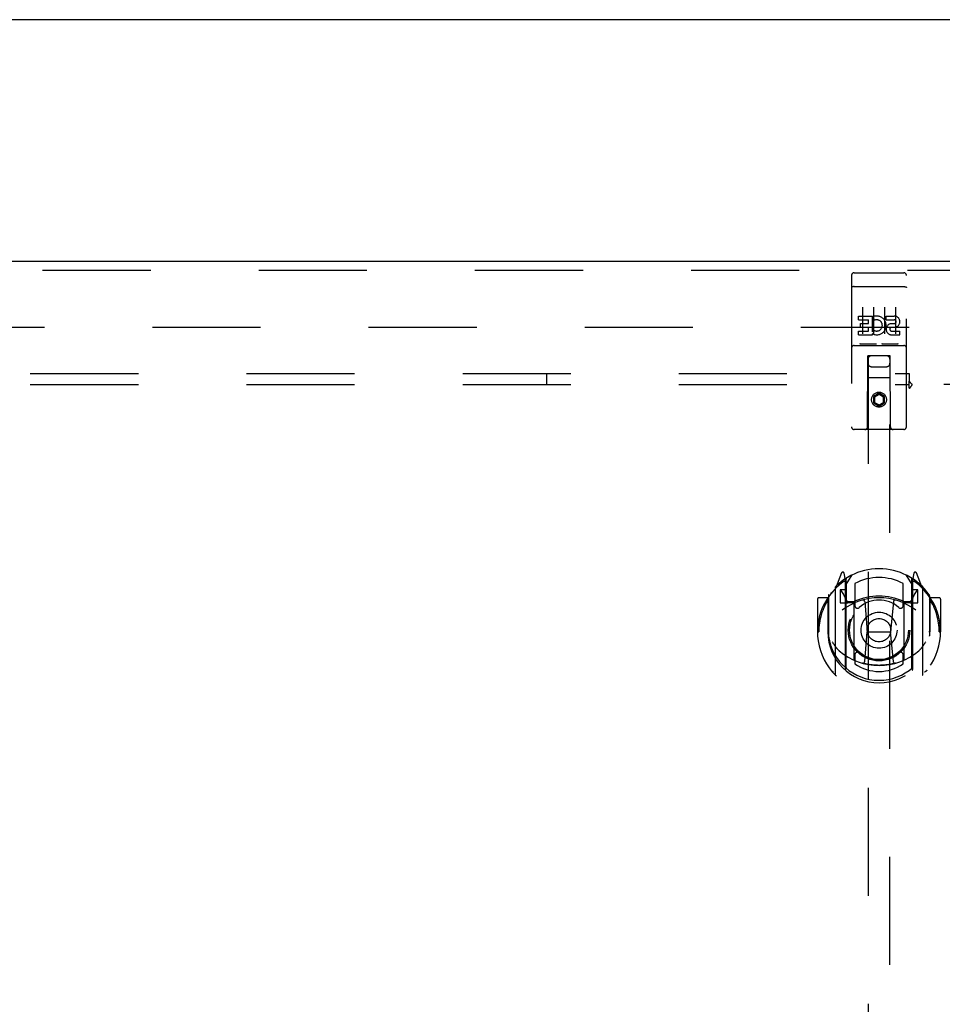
# Model space of a CAD drawing. Header units: inches. Extents: x 0 to 224, y 0 to 145.
# Tile 82 of 92: x 138 to 148, y 82 to 93. Entities that reach past the tile are written whole.
import ezdxf

# ---------------------------------------------------------------- set-up
doc = ezdxf.new("R2010")
doc.units = ezdxf.units.IN
doc.header["$LTSCALE"] = 12.302632
doc.header["$MEASUREMENT"] = 0
doc.linetypes.add('HIDDEN', pattern=[0.2, 0.1, -0.1])
doc.layers.get('0').update_dxf_attribs({"linetype": 'CONTINUOUS'})
for name, color, linetype in [('DEFAULT_2', 8, 'HIDDEN'), ('MAIN_DOOR_ASSEMBLY', 7, 'CONTINUOUS'), ('SUBPANELS', 7, 'CONTINUOUS')]:
    doc.layers.add(name, color=color, linetype=linetype)

msp = doc.modelspace()

# ---------------------------------------------------------------- linework, layer by layer
at = {"color": 7, "linetype": 'Continuous'}
msp.add_line((153.081, 92.867), (35.706, 92.867), dxfattribs=at)
at = {"layer": 'DEFAULT_2', "color": 8, "linetype": 'HIDDEN'}
msp.add_line((114.769, 89.367), (149.738, 89.367), dxfattribs=at)
at = {"layer": 'MAIN_DOOR_ASSEMBLY', "color": 3, "linetype": 'Continuous'}
msp.add_line((113.519, 90.117), (150.456, 90.117), dxfattribs=at)
at = {"layer": 'MAIN_DOOR_ASSEMBLY', "color": 8, "linetype": 'HIDDEN'}
for p, q in [((113.519, 90.013), (150.456, 90.013)), ((147.331, 89.955), (147.331, 88.23)), ((147.361, 89.985), (147.926, 89.985)), ((147.956, 88.23), (147.956, 89.955)), ((147.348, 89.826), (147.347, 89.826)), ((147.349, 89.826), (147.348, 89.826)), ((147.35, 89.826), (147.349, 89.826)), ((147.35, 89.826), (147.35, 89.826)), ((147.351, 89.826), (147.35, 89.826)), ((147.352, 89.826), (147.351, 89.826)), ((147.353, 89.827), (147.352, 89.826)), ((147.353, 89.827), (147.353, 89.827)), ((147.354, 89.827), (147.353, 89.827)), ((147.356, 89.827), (147.356, 89.827)), ((147.357, 89.827), (147.356, 89.827)), ((147.358, 89.827), (147.357, 89.827)), ((147.359, 89.827), (147.358, 89.827)), ((147.36, 89.827), (147.359, 89.827)), ((147.361, 89.827), (147.36, 89.827)), ((147.361, 89.827), (147.361, 89.827)), ((147.361, 89.827), (147.927, 89.827)), ((147.927, 89.827), (147.928, 89.827)), ((147.928, 89.827), (147.928, 89.827)), ((147.928, 89.827), (147.929, 89.827)), ((147.929, 89.827), (147.93, 89.827)), ((147.931, 89.827), (147.932, 89.827)), ((147.932, 89.827), (147.933, 89.827)), ((147.933, 89.827), (147.934, 89.827)), ((147.934, 89.827), (147.935, 89.827)), ((147.935, 89.827), (147.935, 89.827)), ((147.935, 89.827), (147.936, 89.826)), ((147.936, 89.826), (147.937, 89.826)), ((147.937, 89.826), (147.938, 89.826)), ((147.938, 89.826), (147.939, 89.826)), ((147.939, 89.826), (147.939, 89.826)), ((147.412, 89.492), (147.568, 89.492)), ((147.412, 89.45), (147.412, 89.492)), ((147.456, 89.594), (147.456, 89.288)), ((147.568, 89.314), (147.568, 89.492)), ((147.581, 89.594), (147.581, 89.288)), ((147.706, 89.594), (147.706, 89.288)), ((147.724, 89.492), (147.817, 89.492)), ((147.724, 89.45), (147.724, 89.492)), ((147.831, 89.594), (147.831, 89.288)), ((147.412, 89.45), (147.526, 89.45)), ((147.433, 89.407), (147.526, 89.407)), ((147.433, 89.365), (147.433, 89.407)), ((147.526, 89.407), (147.526, 89.45)), ((147.593, 89.444), (147.576, 89.483)), ((147.724, 89.45), (147.817, 89.45)), ((147.788, 89.406), (147.817, 89.406)), ((147.412, 89.321), (147.526, 89.321)), ((147.412, 89.279), (147.412, 89.321)), ((147.412, 89.279), (147.568, 89.279)), ((147.433, 89.365), (147.526, 89.365)), ((147.526, 89.321), (147.526, 89.365)), ((147.568, 89.314), (147.581, 89.333)), ((147.568, 89.279), (147.568, 89.291)), ((147.572, 89.289), (147.568, 89.291)), ((147.784, 89.365), (147.831, 89.365)), ((147.788, 89.321), (147.881, 89.321)), ((147.788, 89.279), (147.881, 89.279)), ((147.881, 89.279), (147.881, 89.321)), ((147.361, 89.157), (147.926, 89.157)), ((147.605, 89.173), (147.433, 89.173)), ((147.855, 89.173), (147.683, 89.173)), ((147.514, 88.23), (147.517, 89.04)), ((147.539, 89.04), (147.517, 89.04)), ((147.519, 89.04), (147.519, 55.038)), ((147.749, 89.04), (147.539, 89.04)), ((147.77, 89.04), (147.749, 89.04)), ((147.769, 55.038), (147.769, 89.04)), ((147.774, 88.23), (147.77, 89.04)), ((147.559, 88.915), (147.729, 88.915)), ((147.771, 88.79), (147.516, 88.79)), ((147.644, 88.612), (147.581, 88.576)), ((147.644, 88.6), (147.591, 88.57)), ((147.644, 88.612), (147.644, 88.6)), ((147.706, 88.576), (147.644, 88.612)), ((147.696, 88.57), (147.644, 88.6)), ((147.581, 88.576), (147.581, 88.503)), ((147.581, 88.576), (147.591, 88.57)), ((147.581, 88.503), (147.591, 88.509)), ((147.581, 88.503), (147.644, 88.467)), ((147.591, 88.57), (147.591, 88.509)), ((147.591, 88.509), (147.644, 88.479)), ((147.644, 88.479), (147.696, 88.509)), ((147.644, 88.467), (147.706, 88.503)), ((147.706, 88.576), (147.696, 88.57)), ((147.696, 88.509), (147.696, 88.57)), ((147.706, 88.503), (147.696, 88.509)), ((147.706, 88.503), (147.706, 88.576)), ((147.644, 88.467), (147.644, 88.479)), ((147.926, 88.2), (147.361, 88.2)), ((147.218, 86.566), (147.148, 86.39)), ((147.241, 86.486), (147.24, 86.486)), ((147.24, 86.486), (147.24, 86.485)), ((147.24, 86.486), (147.24, 86.485)), ((147.261, 86.482), (147.247, 86.563)), ((147.261, 85.466), (147.261, 86.482)), ((147.269, 86.435), (147.339, 86.544)), ((147.269, 85.491), (147.269, 86.494)), ((147.271, 86.469), (147.271, 86.262)), ((147.949, 86.544), (148.019, 86.435)), ((148.016, 86.262), (148.016, 86.469)), ((148.019, 85.491), (148.019, 86.494)), ((148.041, 86.563), (148.026, 86.482)), ((148.026, 86.482), (148.026, 85.466)), ((148.048, 86.485), (148.043, 86.489)), ((148.139, 86.39), (148.069, 86.566)), ((147.144, 86.38), (147.144, 85.412)), ((147.269, 86.375), (147.201, 86.375)), ((147.201, 86.375), (147.201, 86.225)), ((147.21, 86.367), (147.239, 86.321)), ((147.369, 86.447), (147.369, 86.194)), ((147.919, 86.194), (147.919, 86.447)), ((148.086, 86.375), (148.019, 86.375)), ((148.049, 86.321), (148.078, 86.367)), ((148.086, 86.225), (148.086, 86.375)), ((148.144, 85.412), (148.144, 86.38)), ((146.944, 86.269), (146.944, 85.896)), ((147.061, 86.284), (146.959, 86.284)), ((147.061, 86.284), (147.061, 85.896)), ((147.069, 86.269), (147.061, 86.284)), ((147.069, 86.307), (147.069, 85.849)), ((147.291, 86.242), (147.357, 86.242)), ((147.481, 86.24), (147.511, 85.896)), ((147.807, 86.24), (147.776, 85.896)), ((147.931, 86.242), (147.996, 86.242)), ((148.226, 86.284), (148.218, 86.269)), ((148.219, 86.307), (148.219, 85.849)), ((148.329, 86.284), (148.226, 86.284)), ((148.226, 85.896), (148.226, 86.284)), ((148.344, 86.269), (148.344, 85.896)), ((147.201, 86.225), (147.261, 86.225)), ((147.361, 86.224), (147.289, 86.224)), ((147.361, 85.583), (147.361, 86.214)), ((147.999, 86.224), (147.926, 86.224)), ((147.926, 86.214), (147.926, 85.583)), ((148.026, 86.225), (148.086, 86.225)), ((146.944, 85.896), (146.959, 85.896)), ((147.061, 85.896), (147.076, 85.896)), ((147.481, 85.557), (147.511, 85.896)), ((147.511, 85.896), (147.776, 85.896)), ((147.807, 85.557), (147.776, 85.896)), ((148.226, 85.896), (148.211, 85.896)), ((148.329, 85.896), (148.344, 85.896)), ((147.369, 85.633), (147.369, 85.53)), ((147.919, 85.53), (147.919, 85.633))]:
    msp.add_line(p, q, dxfattribs=at)
for points in [[(147.347, 89.826), (147.347, 89.826), (147.347, 89.826), (147.346, 89.826), (147.346, 89.826), (147.345, 89.826), (147.345, 89.826), (147.345, 89.826), (147.344, 89.826), (147.344, 89.825), (147.344, 89.825), (147.343, 89.825), (147.343, 89.825), (147.343, 89.825), (147.342, 89.825), (147.342, 89.825), (147.342, 89.825), (147.341, 89.825), (147.341, 89.825), (147.341, 89.825), (147.34, 89.825), (147.34, 89.825), (147.34, 89.825), (147.34, 89.825), (147.339, 89.824), (147.339, 89.824), (147.339, 89.824), (147.338, 89.824), (147.338, 89.824), (147.338, 89.824), (147.338, 89.824), (147.337, 89.824), (147.337, 89.824), (147.337, 89.824), (147.337, 89.824), (147.336, 89.824), (147.336, 89.823), (147.336, 89.823), (147.336, 89.823), (147.336, 89.823), (147.335, 89.823), (147.335, 89.823), (147.335, 89.823), (147.335, 89.823), (147.335, 89.823), (147.334, 89.823), (147.334, 89.823), (147.334, 89.822), (147.334, 89.822), (147.334, 89.822), (147.334, 89.822), (147.333, 89.822), (147.333, 89.822), (147.333, 89.822), (147.333, 89.822), (147.333, 89.822), (147.333, 89.822), (147.333, 89.821), (147.332, 89.821), (147.332, 89.821), (147.332, 89.821), (147.332, 89.821), (147.332, 89.821), (147.332, 89.821), (147.332, 89.821), (147.332, 89.821), (147.332, 89.821), (147.332, 89.82), (147.332, 89.82), (147.332, 89.82), (147.332, 89.82), (147.331, 89.82), (147.331, 89.82), (147.331, 89.82), (147.331, 89.82), (147.331, 89.82), (147.331, 89.82), (147.331, 89.819)], [(147.356, 89.827), (147.355, 89.827), (147.354, 89.827)], [(147.93, 89.827), (147.931, 89.827), (147.931, 89.827)], [(147.939, 89.826), (147.94, 89.826), (147.941, 89.826), (147.941, 89.826), (147.941, 89.826), (147.942, 89.826), (147.942, 89.826), (147.942, 89.826), (147.943, 89.826), (147.943, 89.826), (147.943, 89.826), (147.944, 89.825), (147.944, 89.825), (147.944, 89.825), (147.945, 89.825), (147.945, 89.825), (147.945, 89.825), (147.946, 89.825), (147.946, 89.825), (147.946, 89.825), (147.947, 89.825), (147.947, 89.825), (147.947, 89.825), (147.948, 89.825), (147.948, 89.825), (147.948, 89.825), (147.948, 89.824), (147.949, 89.824), (147.949, 89.824), (147.949, 89.824), (147.95, 89.824), (147.95, 89.824), (147.95, 89.824), (147.95, 89.824), (147.951, 89.824), (147.951, 89.824), (147.951, 89.824), (147.951, 89.824), (147.952, 89.823), (147.952, 89.823), (147.952, 89.823), (147.952, 89.823), (147.952, 89.823), (147.953, 89.823), (147.953, 89.823), (147.953, 89.823), (147.953, 89.823), (147.953, 89.823), (147.954, 89.823), (147.954, 89.822), (147.954, 89.822), (147.954, 89.822), (147.954, 89.822), (147.954, 89.822), (147.955, 89.822), (147.955, 89.822), (147.955, 89.822), (147.955, 89.822), (147.955, 89.822), (147.955, 89.821), (147.955, 89.821), (147.955, 89.821), (147.956, 89.821), (147.956, 89.821), (147.956, 89.821), (147.956, 89.821), (147.956, 89.821), (147.956, 89.821), (147.956, 89.821), (147.956, 89.82), (147.956, 89.82), (147.956, 89.82), (147.956, 89.82), (147.956, 89.82), (147.956, 89.82), (147.956, 89.82), (147.956, 89.82), (147.956, 89.82), (147.956, 89.82), (147.956, 89.819)], [(147.433, 89.173), (147.433, 89.173), (147.433, 89.173), (147.432, 89.173), (147.432, 89.173), (147.432, 89.173), (147.432, 89.173), (147.432, 89.173), (147.431, 89.173), (147.431, 89.173), (147.431, 89.173), (147.431, 89.173), (147.431, 89.173), (147.43, 89.173), (147.43, 89.173), (147.43, 89.173), (147.43, 89.173), (147.43, 89.173), (147.43, 89.173), (147.429, 89.173), (147.429, 89.173), (147.429, 89.173), (147.429, 89.173), (147.429, 89.173), (147.429, 89.173), (147.429, 89.173), (147.429, 89.173), (147.428, 89.173), (147.428, 89.173), (147.428, 89.173), (147.428, 89.173), (147.428, 89.173), (147.428, 89.174), (147.428, 89.174), (147.428, 89.174), (147.427, 89.174), (147.427, 89.174), (147.427, 89.174), (147.427, 89.174), (147.427, 89.174), (147.427, 89.174), (147.427, 89.174), (147.427, 89.174), (147.427, 89.174), (147.427, 89.174), (147.426, 89.174), (147.426, 89.174)], [(147.611, 89.174), (147.611, 89.174), (147.611, 89.174), (147.611, 89.174), (147.611, 89.174), (147.611, 89.174), (147.611, 89.174), (147.611, 89.174), (147.611, 89.174), (147.611, 89.174), (147.61, 89.174), (147.61, 89.174), (147.61, 89.174), (147.61, 89.174), (147.61, 89.174), (147.61, 89.173), (147.61, 89.173), (147.61, 89.173), (147.609, 89.173), (147.609, 89.173), (147.609, 89.173), (147.609, 89.173), (147.609, 89.173), (147.609, 89.173), (147.609, 89.173), (147.609, 89.173), (147.608, 89.173), (147.608, 89.173), (147.608, 89.173), (147.608, 89.173), (147.608, 89.173), (147.608, 89.173), (147.607, 89.173), (147.607, 89.173), (147.607, 89.173), (147.607, 89.173), (147.607, 89.173), (147.607, 89.173), (147.606, 89.173), (147.606, 89.173), (147.606, 89.173), (147.606, 89.173), (147.606, 89.173), (147.605, 89.173), (147.605, 89.173), (147.605, 89.173)], [(147.683, 89.173), (147.683, 89.173), (147.683, 89.173), (147.682, 89.173), (147.682, 89.173), (147.682, 89.173), (147.682, 89.173), (147.682, 89.173), (147.681, 89.173), (147.681, 89.173), (147.681, 89.173), (147.681, 89.173), (147.681, 89.173), (147.68, 89.173), (147.68, 89.173), (147.68, 89.173), (147.68, 89.173), (147.68, 89.173), (147.68, 89.173), (147.68, 89.173), (147.679, 89.173), (147.679, 89.173), (147.679, 89.173), (147.679, 89.173), (147.679, 89.173), (147.679, 89.173), (147.679, 89.173), (147.678, 89.173), (147.678, 89.173), (147.678, 89.173), (147.678, 89.173), (147.678, 89.173), (147.678, 89.174), (147.678, 89.174), (147.678, 89.174), (147.677, 89.174), (147.677, 89.174), (147.677, 89.174), (147.677, 89.174), (147.677, 89.174), (147.677, 89.174), (147.677, 89.174), (147.677, 89.174), (147.677, 89.174), (147.677, 89.174), (147.676, 89.174), (147.676, 89.174)], [(147.861, 89.174), (147.861, 89.174), (147.861, 89.174), (147.861, 89.174), (147.861, 89.174), (147.861, 89.174), (147.861, 89.174), (147.861, 89.174), (147.861, 89.174), (147.861, 89.174), (147.86, 89.174), (147.86, 89.174), (147.86, 89.174), (147.86, 89.174), (147.86, 89.174), (147.86, 89.173), (147.86, 89.173), (147.86, 89.173), (147.86, 89.173), (147.859, 89.173), (147.859, 89.173), (147.859, 89.173), (147.859, 89.173), (147.859, 89.173), (147.859, 89.173), (147.859, 89.173), (147.858, 89.173), (147.858, 89.173), (147.858, 89.173), (147.858, 89.173), (147.858, 89.173), (147.858, 89.173), (147.857, 89.173), (147.857, 89.173), (147.857, 89.173), (147.857, 89.173), (147.857, 89.173), (147.857, 89.173), (147.856, 89.173), (147.856, 89.173), (147.856, 89.173), (147.856, 89.173), (147.856, 89.173), (147.855, 89.173), (147.855, 89.173), (147.855, 89.173)], [(147.098, 86.335), (147.099, 86.336), (147.1, 86.336), (147.101, 86.337), (147.101, 86.338), (147.102, 86.339), (147.103, 86.34), (147.103, 86.34), (147.104, 86.341), (147.105, 86.342), (147.106, 86.343), (147.107, 86.343), (147.107, 86.344), (147.108, 86.345), (147.109, 86.345), (147.11, 86.346), (147.11, 86.347), (147.111, 86.347), (147.112, 86.348), (147.113, 86.349), (147.114, 86.349), (147.115, 86.35), (147.116, 86.351), (147.116, 86.351), (147.117, 86.352), (147.118, 86.352), (147.119, 86.353), (147.12, 86.353), (147.121, 86.354), (147.122, 86.354), (147.123, 86.355), (147.124, 86.355), (147.124, 86.356), (147.125, 86.356), (147.126, 86.357)], [(148.161, 86.357), (148.162, 86.356), (148.163, 86.356), (148.164, 86.355), (148.165, 86.355), (148.166, 86.354), (148.167, 86.354), (148.168, 86.353), (148.169, 86.353), (148.17, 86.352), (148.171, 86.352), (148.171, 86.351), (148.172, 86.351), (148.173, 86.35), (148.174, 86.349), (148.175, 86.349), (148.176, 86.348), (148.176, 86.347), (148.177, 86.347), (148.178, 86.346), (148.179, 86.345), (148.18, 86.345), (148.18, 86.344), (148.181, 86.343), (148.182, 86.343), (148.183, 86.342), (148.184, 86.341), (148.184, 86.34), (148.185, 86.34), (148.186, 86.339), (148.186, 86.338), (148.187, 86.337), (148.188, 86.336), (148.189, 86.336), (148.189, 86.335)], [(147.111, 85.782), (147.114, 85.777), (147.118, 85.772), (147.12, 85.767), (147.123, 85.763), (147.126, 85.758), (147.129, 85.754), (147.132, 85.75), (147.134, 85.746), (147.137, 85.742), (147.139, 85.739), (147.142, 85.735), (147.144, 85.732), (147.146, 85.729), (147.149, 85.726), (147.151, 85.723), (147.153, 85.72), (147.155, 85.717), (147.157, 85.714), (147.16, 85.712), (147.162, 85.709), (147.164, 85.707), (147.166, 85.705), (147.168, 85.703), (147.169, 85.701), (147.171, 85.698), (147.173, 85.697), (147.175, 85.695), (147.177, 85.693), (147.178, 85.691), (147.18, 85.689), (147.182, 85.688), (147.183, 85.686), (147.185, 85.685), (147.187, 85.684), (147.188, 85.682), (147.19, 85.681)], [(148.098, 85.681), (148.1, 85.682), (148.101, 85.683), (148.103, 85.685), (148.104, 85.686), (148.106, 85.688), (148.108, 85.689), (148.109, 85.691), (148.111, 85.693), (148.113, 85.695), (148.115, 85.697), (148.116, 85.698), (148.118, 85.701), (148.12, 85.703), (148.122, 85.705), (148.124, 85.707), (148.126, 85.709), (148.128, 85.712), (148.13, 85.714), (148.132, 85.717), (148.135, 85.72), (148.137, 85.723), (148.139, 85.726), (148.141, 85.729), (148.144, 85.732), (148.146, 85.735), (148.149, 85.739), (148.151, 85.742), (148.154, 85.746), (148.156, 85.75), (148.159, 85.754), (148.162, 85.758), (148.164, 85.763), (148.167, 85.767), (148.17, 85.772), (148.173, 85.777), (148.176, 85.782)], [(147.126, 85.435), (147.125, 85.436), (147.124, 85.436), (147.124, 85.437), (147.123, 85.437), (147.122, 85.437), (147.121, 85.438), (147.12, 85.438), (147.119, 85.439), (147.118, 85.44), (147.117, 85.44), (147.116, 85.441), (147.116, 85.441), (147.115, 85.442), (147.114, 85.442), (147.113, 85.443), (147.112, 85.444), (147.111, 85.444), (147.11, 85.445), (147.11, 85.446), (147.109, 85.446), (147.108, 85.447), (147.107, 85.448), (147.107, 85.448), (147.106, 85.449), (147.105, 85.45), (147.104, 85.451), (147.103, 85.451), (147.103, 85.452), (147.102, 85.453), (147.101, 85.454), (147.101, 85.455), (147.1, 85.455), (147.099, 85.456), (147.098, 85.457)], [(147.832, 85.539), (147.826, 85.538), (147.821, 85.536), (147.816, 85.535), (147.81, 85.533), (147.805, 85.532), (147.799, 85.531), (147.794, 85.53), (147.788, 85.528), (147.783, 85.527), (147.777, 85.526), (147.772, 85.525), (147.766, 85.524), (147.761, 85.523), (147.755, 85.522), (147.75, 85.521), (147.744, 85.521), (147.739, 85.52), (147.733, 85.519), (147.728, 85.518), (147.722, 85.518), (147.717, 85.517), (147.711, 85.517), (147.705, 85.516), (147.7, 85.516), (147.694, 85.515), (147.689, 85.515), (147.683, 85.514), (147.677, 85.514), (147.672, 85.514), (147.666, 85.514), (147.661, 85.514), (147.655, 85.513), (147.649, 85.513), (147.644, 85.513), (147.638, 85.513), (147.633, 85.513), (147.627, 85.514), (147.621, 85.514), (147.616, 85.514), (147.61, 85.514), (147.605, 85.514), (147.599, 85.515), (147.594, 85.515), (147.588, 85.516), (147.582, 85.516), (147.577, 85.517), (147.571, 85.517), (147.566, 85.518), (147.56, 85.518), (147.555, 85.519), (147.549, 85.52), (147.543, 85.521), (147.538, 85.521), (147.532, 85.522), (147.527, 85.523), (147.521, 85.524), (147.516, 85.525), (147.51, 85.526), (147.505, 85.527), (147.499, 85.528), (147.494, 85.53), (147.488, 85.531), (147.483, 85.532), (147.478, 85.533), (147.472, 85.535), (147.467, 85.536), (147.461, 85.538), (147.456, 85.539)], [(148.189, 85.457), (148.189, 85.456), (148.188, 85.455), (148.187, 85.455), (148.186, 85.454), (148.186, 85.453), (148.185, 85.452), (148.184, 85.451), (148.184, 85.451), (148.183, 85.45), (148.182, 85.449), (148.181, 85.448), (148.18, 85.448), (148.18, 85.447), (148.179, 85.446), (148.178, 85.446), (148.177, 85.445), (148.176, 85.444), (148.176, 85.444), (148.175, 85.443), (148.174, 85.442), (148.173, 85.442), (148.172, 85.441), (148.171, 85.441), (148.171, 85.44), (148.17, 85.44), (148.169, 85.439), (148.168, 85.438), (148.167, 85.438), (148.166, 85.437), (148.165, 85.437), (148.164, 85.437), (148.163, 85.436), (148.162, 85.436), (148.161, 85.435)]]:
    msp.add_lwpolyline(points, dxfattribs=at)
for centre, radius in [((147.644, 88.54), 0.085), ((147.644, 88.54), 0.0845), ((147.644, 85.914), 0.35), ((147.644, 85.914), 0.335), ((147.644, 85.914), 0.205), ((147.644, 85.914), 0.133)]:
    msp.add_circle(centre, radius, dxfattribs=at)
for centre, radius, start, end in [((147.361, 89.955), 0.03, 90, 180), ((147.926, 89.955), 0.03, 0, 90), ((147.618, 89.385), 0.107, 244.2636, 113.4027), ((147.817, 89.428), 0.0644, 282.2995, 90.0775), ((147.618, 89.385), 0.0639, 234.8895, 113.4026), ((147.788, 89.342), 0.0635, 90, 270), ((147.817, 89.428), 0.0219, 269.9011, 90), ((147.788, 89.343), 0.0219, 100.307, 270), ((147.361, 89.127), 0.03, 90, 180), ((147.926, 89.127), 0.03, 0, 90), ((147.559, 89), 0.04, 90, 180), ((147.559, 88.955), 0.04, 180, 270), ((147.729, 89), 0.04, 0, 90), ((147.729, 88.955), 0.04, 270, 360), ((147.361, 88.23), 0.03, 180, 270), ((147.484, 88.23), 0.03, 270, 360), ((147.804, 88.23), 0.03, 180, 270), ((147.926, 88.23), 0.03, 270, 360), ((147.644, 85.914), 0.7, 35.2961, 144.7039), ((147.232, 86.56), 0.015, 10, 158.1959), ((148.055, 86.56), 0.015, 21.8041, 170), ((147.644, 85.896), 0.7, 125.5126, 54.4874), ((147.249, 86.449), 0.02, 0, 125.5126), ((147.251, 86.469), 0.02, 0, 125.2543), ((147.289, 86.494), 0.02, 121.4688, 179.9992), ((147.644, 85.914), 0.6, 62.7204, 117.2796), ((147.999, 86.494), 0.02, 0, 58.5295), ((148.036, 86.469), 0.02, 54.7457, 180), ((148.039, 86.449), 0.02, 54.4874, 180), ((147.159, 86.38), 0.015, 135.0748, 180), ((147.214, 86.37), 0.005, 90, 212.6792), ((148.074, 86.37), 0.005, 327.3208, 90), ((148.129, 86.38), 0.015, 0, 44.9252), ((146.959, 86.269), 0.015, 90, 180), ((147.644, 85.896), 0.685, 146.9885, 180), ((147.089, 86.307), 0.02, 144.7039, 180), ((147.644, 85.583), 0.7, 53.2319, 126.7681), ((147.081, 86.22), 0.188, 0, 32.6792), ((147.289, 86.244), 0.02, 180, 270), ((147.291, 86.262), 0.02, 180, 270), ((147.357, 86.262), 0.02, 270, 293.464), ((147.644, 85.601), 0.7, 66.536, 113.464), ((147.644, 85.914), 0.343, 48.8739, 131.1261), ((147.461, 86.238), 0.02, 5.0796, 105.6131), ((147.827, 86.238), 0.02, 74.3869, 174.9204), ((147.931, 86.262), 0.02, 246.536, 270), ((147.996, 86.262), 0.02, 270, 360), ((147.999, 86.244), 0.02, 270, 360), ((148.207, 86.22), 0.188, 147.3208, 180), ((148.199, 86.307), 0.02, 0, 35.2961), ((147.644, 85.896), 0.685, 0, 33.0115), ((148.329, 86.269), 0.015, 0, 90), ((147.376, 86.214), 0.015, 112.9863, 180), ((147.399, 86.194), 0.03, 180, 311.1261), ((147.889, 86.194), 0.03, 228.8739, 360), ((147.911, 86.214), 0.015, 0, 67.0137), ((147.644, 85.898), 0.583, 180.2464, 359.7536), ((147.089, 85.849), 0.02, 180, 187.6622), ((147.644, 85.924), 0.58, 187.6622, 352.3378), ((148.199, 85.849), 0.02, 352.3378, 360), ((147.644, 86.213), 0.7, 229.529, 310.471), ((147.376, 85.583), 0.015, 180, 247.0137), ((147.399, 85.633), 0.03, 48.8739, 180), ((147.644, 85.914), 0.343, 228.8739, 311.1261), ((147.889, 85.633), 0.03, 0, 131.1261), ((147.911, 85.583), 0.015, 292.9863, 360), ((147.276, 85.466), 0.015, 180, 229.6413), ((147.289, 85.491), 0.02, 180, 230.6594), ((147.644, 85.924), 0.48, 235.0461, 304.9539), ((147.461, 85.558), 0.02, 254.4248, 354.9204), ((147.826, 85.558), 0.02, 185.0796, 285.5752), ((147.999, 85.491), 0.02, 309.3378, 359.9984), ((148.011, 85.466), 0.015, 310.3587, 360), ((147.159, 85.412), 0.015, 180, 224.9252), ((148.129, 85.412), 0.015, 315.0748, 360)]:
    msp.add_arc(centre, radius, start, end, dxfattribs=at)
at = {"layer": 'SUBPANELS', "color": 8, "linetype": 'HIDDEN'}
for p, q in [((118.3, 88.836), (147.988, 88.836)), ((143.863, 88.711), (143.863, 88.836)), ((147.988, 88.836), (147.988, 88.75)), ((118.3, 88.711), (147.988, 88.711)), ((147.988, 88.67), (147.988, 88.75)), ((149.613, 88.711), (148.023, 88.711))]:
    msp.add_line(p, q, dxfattribs=at)
for points in [[(147.988, 88.75), (147.989, 88.747), (147.991, 88.745), (147.992, 88.743), (147.994, 88.741), (147.996, 88.74), (147.997, 88.738), (147.999, 88.736), (148, 88.734), (148.002, 88.733), (148.003, 88.731), (148.005, 88.73)], [(148.005, 88.73), (148.011, 88.723), (148.013, 88.722), (148.015, 88.72), (148.017, 88.718), (148.018, 88.716), (148.02, 88.714), (148.022, 88.713), (148.023, 88.711)], [(148.013, 88.696), (148.014, 88.699), (148.016, 88.701), (148.017, 88.703), (148.019, 88.706), (148.02, 88.708), (148.022, 88.709), (148.023, 88.711)], [(147.988, 88.67), (147.989, 88.671), (147.991, 88.672), (147.993, 88.673), (147.994, 88.673), (147.996, 88.675), (147.997, 88.676), (147.999, 88.677), (148.001, 88.679), (148.002, 88.68), (148.003, 88.682), (148.005, 88.684), (148.006, 88.686), (148.007, 88.688), (148.009, 88.69), (148.01, 88.692), (148.013, 88.696)]]:
    msp.add_lwpolyline(points, dxfattribs=at)

doc.saveas('drawing.dxf')
